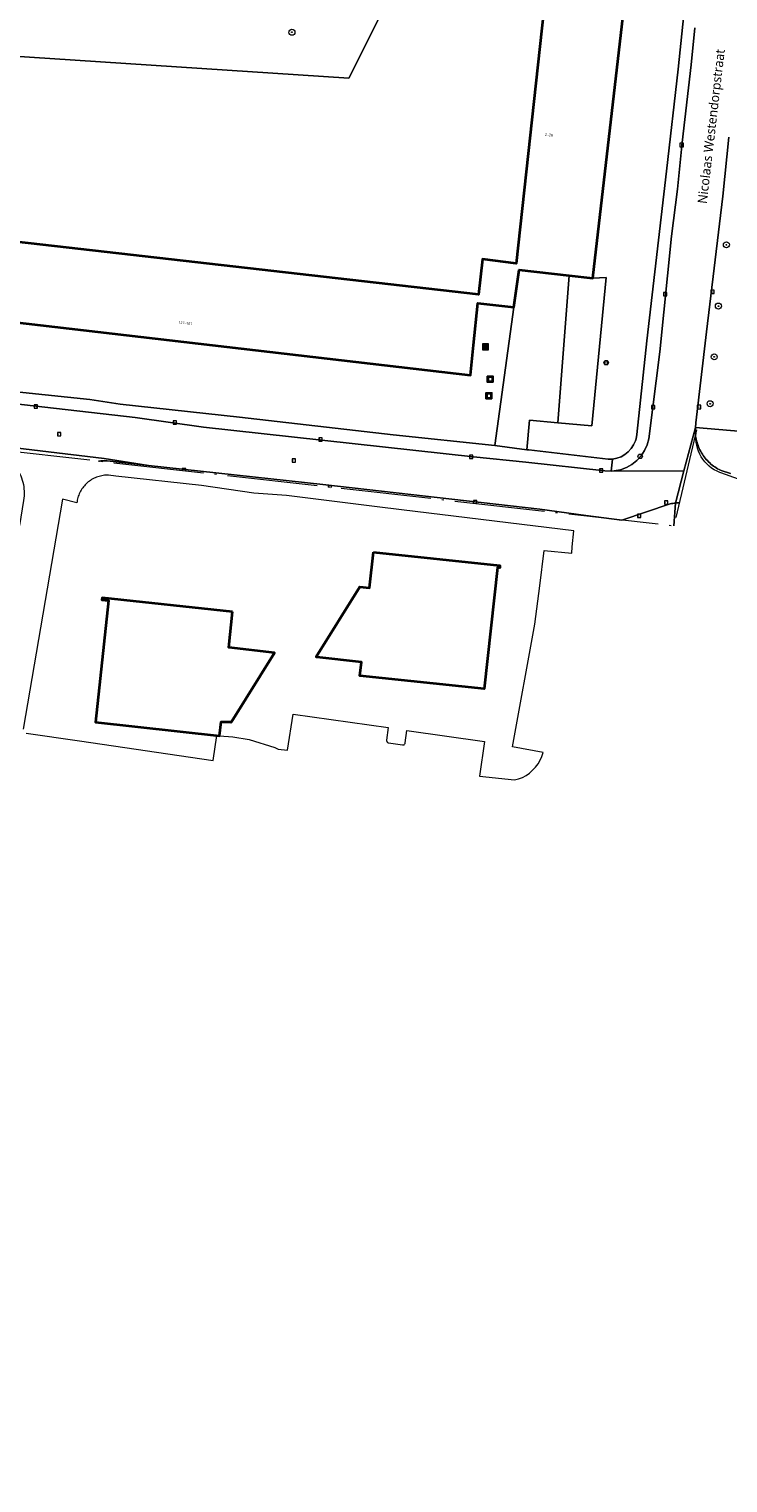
# Model space of a CAD drawing. Header units: metres. Extents: x 253733 to 254887, y 592782 to 593713.
# Tile 21 of 27: x 254014 to 254107, y 593381 to 593574. Entities that reach past the tile are written whole.
import ezdxf
from ezdxf.enums import TextEntityAlignment as Align

# ---------------------------------------------------------------- set-up
doc = ezdxf.new("R2010")
doc.units = ezdxf.units.M
doc.linetypes.add('AL-NAP_LIJN', pattern=[15.25, 12, -1.5, 0.25, -1.5])
for name, color, linetype, lineweight in [('B-WE-GR-BOOM-S', 5, 'Continuous', 25), ('B-WE-GR-BOS_LOOF-GV', 6, 'Continuous', 13), ('B-WE-IE-MEUBILAIR_WEGMEUBILAIR-S', 6, 'Continuous', 25), ('B-WE-OG-BEBOUWING-GV', 2, 'Continuous', 35), ('B-WE-OG-BEBOUWING-T18', 6, 'Continuous', 18), ('B-WE-OG-TERREIN_CULTUURSCHEIDING-GV', 5, 'Continuous', 18), ('B-WE-OG-TERREIN_ERF-GV', 5, 'Continuous', 18), ('B-WE-OG-TOPOGRAFIE-T18', 7, 'Continuous', 18), ('B-WE-RI-GWA_KOLK-S', 6, 'Continuous', 25), ('B-WE-RI-GWA_RIOOLPUT-S', 6, 'Continuous', 25), ('B-WE-VH-VERHARDING_OPEN-GV', 5, 'Continuous', 18), ('B-WE-VW-AFSLUITPAAL-S', 5, 'Continuous', 25), ('X-XX-AL-NAP-G', 7, 'AL-NAP_LIJN', 18)]:
    doc.layers.add(name, color=color, linetype=linetype, lineweight=lineweight)
doc.styles.add('NLCS-ISO', font='NLCS-ISO.ttf')
doc.styles.add('NLCS-ISO-M200-T18', font='NLCS-ISO.ttf', dxfattribs={"height": 0.36})
doc.styles.add('Roelofs', font='segoeui.ttf', dxfattribs={"height": 1.8})

# ---------------------------------------------------------------- blocks, each defined once
blk = doc.blocks.new('SIE-WEG_AFVAL_APART_PLAATS-SO')
at = {"linetype": 'ByBlock', "lineweight": 18}
h = blk.add_hatch(color=0, dxfattribs=at)
h.dxf.hatch_style = 1
h.paths.add_polyline_path([(1.5, -1.5), (0.25, -1.5), (0.25, 1.5), (1.5, 1.5)])
h.paths.add_polyline_path([(-1.5, -1.5), (-0.25, -1.5), (-0.25, 1.5), (-1.5, 1.5)])
at = {"color": 0, "linetype": 'ByBlock', "lineweight": 18}
for points in [[(-2, -2), (2, -2), (2, 2), (-2, 2)], [(-1.5, -1.5), (-0.25, -1.5), (-0.25, 1.5), (-1.5, 1.5)], [(1.5, -1.5), (0.25, -1.5), (0.25, 1.5), (1.5, 1.5)]]:
    blk.add_lwpolyline(points, close=True, dxfattribs=at)
blk = doc.blocks.new('SIE-WEG_CONTAINER_ALGEMEEN-SO')
at = {"color": 0, "linetype": 'ByBlock', "lineweight": -2}
for points in [[(2, -2), (-2, -2), (-2, 2), (2, 2)], [(-1.3, 1.3), (1.3, 1.3), (1.3, -1.3), (-1.3, -1.3)]]:
    blk.add_lwpolyline(points, close=True, dxfattribs=at)
blk.add_lwpolyline([(-0.87, 1.8), (0, 1.3), (0.87, 1.8)], dxfattribs=at)
blk = doc.blocks.new('SIE-WEG_VERKEERSBORD-SO')
at = {"color": 0, "linetype": 'ByBlock', "lineweight": 18}
blk.add_lwpolyline([(-1.125, -1.125), (1.125, -1.125), (1.125, 1.125), (-1.125, 1.125)], close=True, dxfattribs=at)
at = {"color": 0, "linetype": 'ByBlock', "lineweight": 18, "style": 'NLCS-ISO'}
blk.add_text('vb', height=1.5, dxfattribs=at).set_placement((0, 0), align=Align.MIDDLE_CENTER)
blk = doc.blocks.new('SIE-WEG_PAAL_VERKEERSBORD-SO')
at = {"color": 0, "linetype": 'ByBlock', "lineweight": 18}
blk.add_circle((0, 0), 1.5, dxfattribs=at)
at = {"color": 0, "linetype": 'ByBlock', "lineweight": 18, "style": 'NLCS-ISO'}
blk.add_text('vb', height=1.5, dxfattribs=at).set_placement((0, 0.13), align=Align.MIDDLE_CENTER)
blk = doc.blocks.new('SVW-AFSLUITPAAL-SO')
at = {"lineweight": 18}
blk.add_circle((0, 0), 1.5, dxfattribs=at)
at = {"lineweight": 18, "style": 'NLCS-ISO'}
blk.add_text('af', height=1.8, dxfattribs=at).set_placement((0, 0), align=Align.MIDDLE_CENTER)
blk = doc.blocks.new('SRI-PUT_INSPECTIEPUT_RIOOLPUT-SO')
at = {"color": 0, "linetype": 'ByBlock', "lineweight": 18}
blk.add_lwpolyline([(-1.12, -1.12), (1.12, -1.12), (1.12, 1.12), (-1.12, 1.12)], close=True, dxfattribs=at)
at = {"color": 0, "linetype": 'ByBlock', "lineweight": 18, "style": 'NLCS-ISO'}
blk.add_text('r', height=1.5, dxfattribs=at).set_placement((0, 0.28), align=Align.MIDDLE_CENTER)
blk = doc.blocks.new('SRI-KOLK-SO')
at = {"color": 0, "linetype": 'ByBlock', "lineweight": 18}
blk.add_lwpolyline([(-1.125, -1.125), (1.125, -1.125), (1.125, 1.125), (-1.125, 1.125)], close=True, dxfattribs=at)
at = {"color": 0, "linetype": 'ByBlock', "lineweight": 18, "style": 'NLCS-ISO'}
blk.add_text('k', height=1.5, dxfattribs=at).set_placement((0, 0), align=Align.MIDDLE_CENTER)
blk = doc.blocks.new('SGR-BOOM_01-SO')
at = {"linetype": 'ByBlock', "lineweight": 18}
h = blk.add_hatch(color=0, dxfattribs=at)
h.dxf.hatch_style = 1
edge = h.paths.add_edge_path()
edge.add_arc((0, 0), 0.25, 0, 360)
at = {"color": 0, "linetype": 'ByBlock', "lineweight": 18}
for radius in [2, 0.25]:
    blk.add_circle((0, 0), radius, dxfattribs=at)
blk = doc.blocks.new('A$C337fdbb5')
at = {"flags": 128}
blk.add_lwpolyline([(254059.737, 593504.637), (254076.594, 593502.847), (254076.561, 593502.55), (254076.265, 593502.583), (254074.487, 593486.413), (254057.932, 593488.165), (254058.138, 593490.002), (254052.182, 593490.639), (254052.074, 593490.692), (254057.914, 593500.034), (254059.216, 593499.899), (254059.737, 593504.637)], dxfattribs=at)

msp = doc.modelspace()

# ---------------------------------------------------------------- linework, layer by layer
at = {"layer": 'B-WE-GR-BOS_LOOF-GV', "flags": 128}
msp.add_lwpolyline([(254062.981, 593580.878), (254074.449, 593588.315), (254058.415, 593589.092), (254057.551, 593578.562), (254027.287, 593579.865), (254015.757, 593580.446), (254015.755, 593580.41), (254012.544, 593580.568), (254012.546, 593580.608), (254000, 593581.241), (253999.774, 593581.252), (253999.081, 593573.726), (254003.693, 593571.258), (254056.448, 593567.812)], close=True, dxfattribs=at)
at = {"layer": 'B-WE-OG-BEBOUWING-GV', "flags": 128}
msp.add_lwpolyline([(254000, 593547.368), (253997.451, 593547.659), (253996.102, 593537.136), (254000, 593536.683), (254072.653, 593528.244), (254073.058, 593532.232), (254073.627, 593537.833), (254078.43, 593537.285), (254079.138, 593542.244), (254085.832, 593541.509), (254088.969, 593541.164), (254093.426, 593579.688), (254082.808, 593580.782), (254078.436, 593581.233), (254078.115, 593578.414), (254082.543, 593577.935), (254082.429, 593576.89), (254078.755, 593543.092), (254074.282, 593543.697), (254073.735, 593538.956)], close=True, dxfattribs=at)
msp.add_lwpolyline([(254040.961, 593496.675), (254023.559, 593498.564), (254023.528, 593498.276), (254024.411, 593498.181), (254022.663, 593481.983), (254039.211, 593480.172), (254039.412, 593482.022), (254040.811, 593482.022), (254046.534, 593491.211), (254040.435, 593491.921), (254040.961, 593496.675)], dxfattribs=at)
at = {"layer": 'B-WE-OG-TERREIN_CULTUURSCHEIDING-GV', "flags": 128}
msp.add_lwpolyline([(254107.088, 593559.96), (254106.294, 593552.094), (254104.104, 593533.994), (254102.719, 593521.86), (254102.687, 593521.645), (254102.663, 593521.429), (254102.65, 593521.263), (254121.869, 593519.597)], dxfattribs=at)
at = {"layer": 'B-WE-OG-TERREIN_ERF-GV', "flags": 128}
for points in [[(254093.426, 593579.688), (254088.969, 593541.164), (254090.748, 593541.235), (254088.859, 593521.484), (254084.285, 593521.882), (254080.547, 593522.208), (254080.174, 593518.298), (254080.424, 593518.265), (254091.025, 593517.017), (254091.609, 593517.041), (254092.183, 593517.157), (254092.731, 593517.361), (254093.24, 593517.65), (254093.697, 593518.015), (254094.09, 593518.448), (254094.411, 593518.937), (254094.65, 593519.471), (254094.738, 593519.75), (254094.845, 593520.325), (254096.15, 593532.799), (254098.784, 593555.412), (254100.338, 593568.995), (254102.558, 593590.477)], [(254062.981, 593580.878), (254056.448, 593567.812), (254003.693, 593571.258)], [(254000, 593547.368), (254073.735, 593538.956), (254074.282, 593543.697), (254078.755, 593543.092), (254082.429, 593576.89)], [(254006.139, 593526.625), (254021.916, 593524.973), (254025.948, 593524.377), (254041.866, 593522.61), (254062.343, 593520.26), (254075.908, 593518.861), (254078.43, 593537.285), (254073.627, 593537.833), (254073.058, 593532.232), (254072.653, 593528.244), (254000, 593536.683)], [(254013.462, 593480.527), (254020.555, 593479.499), (254038.35, 593476.857), (254038.834, 593480.213), (254022.663, 593481.983), (254024.411, 593498.181), (254023.528, 593498.276), (254023.559, 593498.564), (254040.961, 593496.675), (254040.435, 593491.921), (254046.435, 593491.261), (254046.534, 593491.211), (254040.719, 593481.874), (254039.412, 593482.022), (254039.211, 593480.172), (254040.996, 593480.011), (254043.175, 593479.694), (254046.575, 593478.591), (254047.038, 593478.405), (254048.282, 593478.238), (254049.03, 593483.06), (254061.709, 593481.291), (254061.489, 593479.575), (254061.487, 593479.532), (254061.491, 593479.489), (254061.501, 593479.446), (254061.517, 593479.406), (254061.539, 593479.368), (254061.57, 593479.33), (254061.607, 593479.297), (254061.648, 593479.271), (254061.694, 593479.252), (254061.742, 593479.241), (254063.622, 593478.956), (254063.717, 593478.957), (254063.807, 593478.987), (254063.883, 593479.044), (254063.937, 593479.122), (254063.964, 593479.213), (254064.179, 593480.856), (254074.516, 593479.432), (254073.885, 593474.806), (254078.523, 593474.3), (254079.064, 593474.426), (254079.584, 593474.62), (254080.075, 593474.879), (254080.529, 593475.198), (254080.939, 593475.572), (254081.33, 593475.976), (254081.672, 593476.424), (254081.958, 593476.908), (254082.186, 593477.422), (254082.352, 593477.96), (254078.266, 593478.695), (254081.245, 593495.044), (254081.919, 593500.168), (254082.471, 593504.847), (254086.186, 593504.49), (254086.198, 593505.347), (254086.457, 593507.484), (254063.459, 593510.279), (254060.209, 593510.686), (254048.142, 593512.205), (254043.765, 593512.515), (254036.818, 593513.523), (254025.408, 593514.77), (254024.418, 593514.903), (254024.236, 593514.904), (254024.055, 593514.897), (254023.874, 593514.882), (254023.694, 593514.859), (254023.515, 593514.828), (254023.338, 593514.789), (254023.162, 593514.743), (254022.989, 593514.689), (254022.818, 593514.627), (254022.65, 593514.558), (254022.485, 593514.481), (254022.324, 593514.397), (254022.167, 593514.307), (254022.014, 593514.209), (254021.865, 593514.105), (254021.721, 593513.994), (254021.582, 593513.877), (254021.449, 593513.754), (254021.321, 593513.626), (254021.198, 593513.492), (254021.082, 593513.352), (254020.972, 593513.208), (254020.868, 593513.058), (254020.771, 593512.905), (254020.681, 593512.747), (254020.598, 593512.586), (254020.523, 593512.421), (254020.454, 593512.253), (254020.393, 593512.082), (254020.34, 593511.908), (254020.294, 593511.732), (254020.256, 593511.555), (254020.226, 593511.376), (254020.206, 593511.216), (254018.261, 593511.686), (254013.029, 593481.063)]]:
    msp.add_lwpolyline(points, dxfattribs=at)
at = {"layer": 'B-WE-RI-GWA_KOLK-S', "linetype": 'ByBlock', "lineweight": 18}
for points in [[(254034.702, 593515.446), (254034.702, 593515.777), (254034.252, 593515.777), (254034.252, 593515.496)], [(254054.142, 593513.26), (254054.142, 593513.539), (254053.692, 593513.539), (254053.692, 593513.311)], [(254073.513, 593511.083), (254073.513, 593511.511), (254073.063, 593511.511), (254073.063, 593511.133)]]:
    msp.add_lwpolyline(points, dxfattribs=at)
at = {"layer": 'B-WE-VH-VERHARDING_OPEN-GV', "flags": 128}
for points in [[(254102.558, 593590.477), (254100.338, 593568.995), (254098.784, 593555.412), (254096.15, 593532.799), (254094.845, 593520.325), (254094.738, 593519.75), (254094.65, 593519.471), (254094.411, 593518.937), (254094.09, 593518.448), (254093.697, 593518.015), (254093.24, 593517.65), (254092.731, 593517.361), (254092.183, 593517.157), (254091.609, 593517.041), (254091.416, 593515.43), (254091.833, 593515.465), (254092.654, 593515.633), (254093.438, 593515.926), (254094.168, 593516.337), (254094.824, 593516.856), (254095.393, 593517.471), (254095.858, 593518.167), (254096.211, 593518.926), (254096.441, 593519.731), (254097.888, 593531.343), (254099.456, 593546.735), (254100.278, 593553.01), (254100.89, 593559.237), (254102.093, 593569.585), (254102.589, 593574.491)], [(254102.589, 593574.491), (254102.093, 593569.585), (254100.89, 593559.237), (254100.278, 593553.01), (254099.456, 593546.735), (254097.888, 593531.343), (254096.441, 593519.731), (254096.211, 593518.926), (254095.858, 593518.167), (254095.393, 593517.471), (254094.824, 593516.856), (254094.168, 593516.337), (254093.438, 593515.926), (254092.654, 593515.633), (254091.833, 593515.465), (254091.416, 593515.43), (254101.086, 593515.487), (254102.65, 593521.263), (254102.663, 593521.429), (254102.687, 593521.645), (254102.719, 593521.86), (254104.104, 593533.994), (254106.294, 593552.094), (254107.088, 593559.96)], [(254000, 593525.777), (254015.941, 593523.977), (254027.967, 593522.568), (254037.076, 593521.285), (254073.051, 593517.346), (254080.021, 593516.624), (254090.579, 593515.457), (254091.416, 593515.43), (254091.609, 593517.041), (254091.025, 593517.017), (254080.424, 593518.265), (254080.174, 593518.298), (254075.908, 593518.861), (254062.343, 593520.26), (254041.866, 593522.61), (254025.948, 593524.377), (254021.916, 593524.973), (254006.139, 593526.625)], [(254037.076, 593521.285), (254027.967, 593522.568), (254015.941, 593523.977), (254000, 593525.777)], [(254007.863, 593519.013), (254023.819, 593517.131), (254029.764, 593516.203), (254052.986, 593513.658), (254081.898, 593510.365), (254088.029, 593509.516), (254092.825, 593508.908), (254099.273, 593511.06), (254099.449, 593511.104), (254099.629, 593511.14), (254099.811, 593511.169), (254099.985, 593511.189), (254101.086, 593515.487), (254091.416, 593515.43), (254090.579, 593515.457), (254080.021, 593516.624), (254073.051, 593517.346), (254037.076, 593521.285)], [(254102.662, 593520.352), (254102.647, 593520.559), (254102.639, 593520.777), (254102.639, 593520.994), (254102.647, 593521.212), (254102.65, 593521.263), (254101.086, 593515.487), (254099.985, 593511.189), (254100.177, 593511.202), (254100.361, 593511.207), (254100.486, 593511.204)], [(254121.869, 593519.597), (254102.65, 593521.263), (254102.647, 593521.212), (254102.639, 593520.994), (254102.639, 593520.777), (254102.647, 593520.559), (254102.662, 593520.352)], [(254023.065, 593516.754), (254023.194, 593516.772), (254023.405, 593516.794), (254023.617, 593516.807), (254023.829, 593516.812), (254024.041, 593516.81), (254024.253, 593516.799), (254029.764, 593516.203), (254023.819, 593517.131), (254007.863, 593519.013), (254008.153, 593518.925), (254008.381, 593518.846), (254008.606, 593518.76), (254008.828, 593518.667), (254009.047, 593518.566), (254009.262, 593518.458), (254009.474, 593518.343), (254009.601, 593518.268)], [(254107.304, 593515.127), (254106.064, 593515.519), (254105.792, 593515.654), (254105.601, 593515.759), (254105.415, 593515.871), (254105.233, 593515.99), (254105.055, 593516.115), (254104.882, 593516.247), (254104.714, 593516.385), (254104.551, 593516.53), (254104.394, 593516.68), (254104.242, 593516.836), (254104.096, 593516.997), (254103.956, 593517.164), (254103.822, 593517.335), (254103.695, 593517.512), (254103.574, 593517.693), (254103.46, 593517.878), (254103.353, 593518.067), (254103.253, 593518.26), (254103.16, 593518.457), (254103.074, 593518.657), (254102.996, 593518.86), (254102.925, 593519.066), (254102.862, 593519.274), (254102.807, 593519.485), (254102.759, 593519.697), (254102.719, 593519.911), (254102.712, 593519.958)], [(254102.712, 593519.958), (254102.719, 593519.911), (254102.759, 593519.697), (254102.807, 593519.485), (254102.862, 593519.274), (254102.925, 593519.066), (254102.996, 593518.86), (254103.074, 593518.657), (254103.16, 593518.457), (254103.253, 593518.26), (254103.353, 593518.067), (254103.46, 593517.878), (254103.574, 593517.693), (254103.695, 593517.512), (254103.822, 593517.335), (254103.956, 593517.164), (254104.096, 593516.997), (254104.242, 593516.836), (254104.394, 593516.68), (254104.551, 593516.53), (254104.714, 593516.385), (254104.882, 593516.247), (254105.055, 593516.115), (254105.233, 593515.99), (254105.415, 593515.871), (254105.601, 593515.759), (254105.792, 593515.654), (254106.064, 593515.519), (254107.304, 593515.127)], [(254052.986, 593513.658), (254029.764, 593516.203), (254024.253, 593516.799), (254024.041, 593516.81), (254023.829, 593516.812), (254023.617, 593516.807), (254023.405, 593516.794), (254023.194, 593516.772), (254023.065, 593516.754)], [(254099.755, 593508.133), (254099.985, 593511.189), (254099.811, 593511.169), (254099.629, 593511.14), (254099.449, 593511.104), (254099.273, 593511.06), (254092.825, 593508.908), (254088.029, 593509.516), (254081.898, 593510.365), (254052.986, 593513.658)], [(254100.486, 593511.204), (254100.361, 593511.207), (254100.177, 593511.202), (254099.985, 593511.189), (254099.755, 593508.133)]]:
    msp.add_lwpolyline(points, dxfattribs=at)
for points in [[(254085.832, 593541.509), (254079.138, 593542.244), (254078.43, 593537.285), (254075.908, 593518.861), (254080.174, 593518.298), (254080.547, 593522.208), (254084.285, 593521.882)], [(254088.969, 593541.164), (254085.832, 593541.509), (254084.285, 593521.882), (254088.859, 593521.484), (254090.748, 593541.235)]]:
    msp.add_lwpolyline(points, close=True, dxfattribs=at)
at = {"layer": 'X-XX-AL-NAP-G', "flags": 128}
msp.add_lwpolyline([(254102.801, 593520.935), (254099.755, 593508.133), (254007.846, 593518.465, -0.4286156), (254013.098, 593511.541), (253999.218, 593426.003, -0.4032105), (253993.668, 593421.842), (253980.886, 593423.424), (253979.986, 593416.151), (253979.791, 593414.764), (253978.505, 593404.255), (253972.763, 593363.299), (253967.581, 593332.164), (253961.299, 593294.433), (253955.527, 593259.747), (253956.46, 593265.356, -0.4142106), (253962.213, 593269.467), (253962.8, 593269.369), (254051.077, 593254.676, -0.4142392), (254053.543, 593251.224), (254050.696, 593234.124), (254068.471, 593231.166, -0.4142136), (254072.582, 593225.413), (254071.559, 593219.267), (254073.631, 593218.922), (254159.798, 593204.576), (254156.434, 593184.363), (254158.209, 593184.067), (254163.371, 593181.38), (254168.797, 593180.479), (254169.409, 593184.168), (254169.788, 593186.395), (254170.908, 593193.217), (254171.625, 593197.55), (254173.803, 593210.801), (254174.307, 593213.913), (254176.5, 593227.111), (254177.638, 593234.024), (254179.992, 593247.945), (254182.79, 593264.714), (254184.987, 593277.945), (254185.661, 593282.024), (254187.784, 593295.318), (254188.374, 593299.07), (254189.72, 593307.62), (254191.069, 593316.074), (254192.877, 593327.577), (254193.962, 593334.386), (254194.779, 593339.638), (254195.417, 593343.654), (254195.592, 593344.76), (254197.445, 593357.308), (254197.84, 593359.98), (254200.24, 593376.777), (254202.482, 593392.216), (254202.896, 593395.102), (254205.37, 593412.197), (254208.054, 593430.59), (254209.355, 593439.666), (254210.724, 593449.008), (254210.991, 593450.976), (254211.538, 593454.75), (254213.164, 593465.905), (254213.65, 593469.306), (254214.18, 593472.929), (254215.456, 593481.827), (254216.944, 593493.269, 0.4027189), (254213.649, 593497.727), (254204.637, 593499.161), (254173.638, 593504.44, 0.0119463), (254154.472, 593507.302), (254120.022, 593511.318, -0.0447762), (254105.92, 593515.255, -0.3459227), (254102.753, 593520.56)], format="xyb", close=True, dxfattribs=at)

# ---------------------------------------------------------------- block references
at = {"layer": 'B-WE-GR-BOOM-S', "xscale": 0.2, "yscale": 0.2, "zscale": 0.2}
for p in [(254048.861, 593573.924), (254106.774, 593545.599), (254105.712, 593537.431), (254105.151, 593530.668), (254104.605, 593524.419)]:
    msp.add_blockref('SGR-BOOM_01-SO', p, dxfattribs=at)
at = {"layer": 'B-WE-IE-MEUBILAIR_WEGMEUBILAIR-S', "xscale": 0.2, "yscale": 0.2, "zscale": 0.2}
for name, p in [('SIE-WEG_AFVAL_APART_PLAATS-SO', (254074.68, 593531.996)), ('SIE-WEG_PAAL_VERKEERSBORD-SO', (254090.758, 593529.884)), ('SIE-WEG_VERKEERSBORD-SO', (254090.758, 593529.884)), ('SIE-WEG_CONTAINER_ALGEMEEN-SO', (254075.308, 593527.686)), ('SIE-WEG_CONTAINER_ALGEMEEN-SO', (254075.127, 593525.487))]:
    msp.add_blockref(name, p, dxfattribs=at)
at = {"layer": 'B-WE-OG-BEBOUWING-GV'}
msp.add_blockref('A$C337fdbb5', (0, 0), dxfattribs=at)
at = {"layer": 'B-WE-RI-GWA_KOLK-S', "xscale": 0.2, "yscale": 0.2, "zscale": 0.2}
for p in [(254100.813, 593558.9), (254098.622, 593539.017), (254104.939, 593539.32), (254014.733, 593524.06), (254103.121, 593523.982), (254097.002, 593523.97), (254033.241, 593521.938), (254052.659, 593519.654), (254072.752, 593517.346), (254090.077, 593515.534), (254095.135, 593509.485)]:
    msp.add_blockref('SRI-KOLK-SO', p, dxfattribs=at)
at = {"layer": 'B-WE-RI-GWA_RIOOLPUT-S', "xscale": 0.2, "yscale": 0.2, "zscale": 0.2}
for p in [(254105.278, 593568.774), (254017.844, 593520.364), (254049.124, 593516.852), (254098.753, 593511.246)]:
    msp.add_blockref('SRI-PUT_INSPECTIEPUT_RIOOLPUT-SO', p, dxfattribs=at)
at = {"layer": 'B-WE-VW-AFSLUITPAAL-S', "xscale": 0.2, "yscale": 0.2, "zscale": 0.2}
msp.add_blockref('SVW-AFSLUITPAAL-SO', (254095.285, 593517.417), dxfattribs=at)

# ---------------------------------------------------------------- texts
at = {"layer": 'B-WE-OG-BEBOUWING-T18', "style": 'NLCS-ISO-M200-T18'}
for s, rotation, p in [('2-28', 353.8, (254083.134, 593560.243)), ('127-181', 353.4, (254034.666, 593535.173))]:
    msp.add_text(s, height=0.36, rotation=rotation, dxfattribs=at).set_placement(p, align=Align.MIDDLE)
at = {"layer": 'B-WE-RI-GWA_KOLK-S', "linetype": 'ByBlock', "lineweight": 18, "style": 'NLCS-ISO'}
for p in [(254034.477, 593515.552), (254053.917, 593513.314)]:
    msp.add_text('k', height=0.3, dxfattribs=at).set_placement(p, align=Align.MIDDLE_CENTER)

# ---------------------------------------------------------------- next in the draw order: texts
at = {"layer": 'B-WE-OG-TOPOGRAFIE-T18', "insert": (254104.121, 593561.448), "char_height": 1.25, "attachment_point": 2, "rotation": 83.3, "style": 'Roelofs', "bg_fill": 3, "box_fill_scale": 1.1, "bg_fill_color": 256, "bg_fill_transparency": 0}
msp.add_mtext('Nicolaas Westendorpstraat', dxfattribs=at)

doc.saveas('drawing.dxf')
